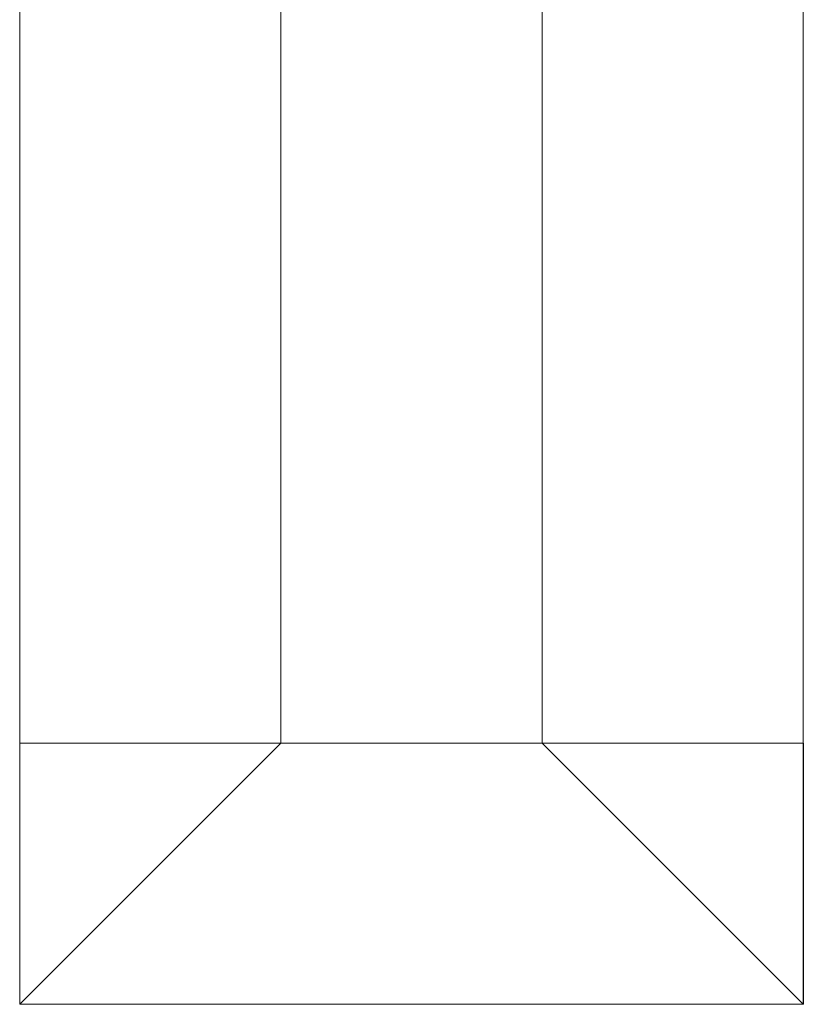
# Model space of a CAD drawing. Extents: x 5066 to 9756, y -2696 to -1109.
# Tile 155 of 208: x 9400.01 to 9401.21, y -2584.04 to -2582.53. Entities that reach past the tile are written whole.
import ezdxf

# ---------------------------------------------------------------- set-up
doc = ezdxf.new("R2010")
doc.units = 0
doc.header["$MEASUREMENT"] = 0
doc.layers.add('IFC-Parede padrão-Contorno', color=44, linetype='CONTINUOUS', lineweight=5)
doc.layers.add('IFC-Pilar-Contorno', color=83, linetype='CONTINUOUS', lineweight=5)

msp = doc.modelspace()

# ---------------------------------------------------------------- linework, layer by layer
at = {"layer": 'IFC-Parede padrão-Contorno', "color": 8, "lineweight": 5}
for p, q in [((9400.8117, -2583.6372), (9400.8117, -2581.1948)), ((9400.0117, -2584.0372), (9400.0117, -2581.3824)), ((9400.4117, -2583.6372), (9400.4117, -2581.4797)), ((9401.2117, -2584.0372), (9401.2117, -2581.6921)), ((9400.1993, -2583.8496), (9400.4117, -2583.6372)), ((9400.2241, -2583.8248), (9400.4117, -2583.6372)), ((9400.4117, -2583.6372), (9400.6241, -2583.6372)), ((9400.6241, -2583.6372), (9400.8117, -2583.6372)), ((9400.8117, -2583.6372), (9401.2117, -2584.0372)), ((9400.8117, -2583.6372), (9400.9993, -2583.8248)), ((9400.8117, -2583.6372), (9401.0241, -2583.8496)), ((9400.0117, -2584.0372), (9400.2241, -2583.8248)), ((9400.9993, -2583.8248), (9401.2117, -2584.0372)), ((9400.0117, -2584.0372), (9400.1993, -2583.8496)), ((9401.0241, -2583.8496), (9401.2117, -2584.0372)), ((9400.0117, -2584.0372), (9400.5745, -2584.0372)), ((9400.5745, -2584.0372), (9401.2117, -2584.0372))]:
    msp.add_line(p, q, dxfattribs=at)
at = {"layer": 'IFC-Pilar-Contorno', "color": 146, "lineweight": 5, "true_color": 0x105689}
for p, q in [((9400.0118, -2583.6373), (9401.2118, -2583.6373)), ((9400.0118, -2583.8839), (9400.0118, -2583.6373)), ((9400.0118, -2583.6373), (9400.472, -2583.6373)), ((9400.472, -2583.6373), (9401.2118, -2583.6373)), ((9401.2118, -2584.0373), (9401.2118, -2583.6373)), ((9401.2118, -2583.7907), (9401.2118, -2583.6373)), ((9401.2118, -2584.0373), (9401.2118, -2583.7907)), ((9400.0118, -2584.0373), (9400.0118, -2583.8839)), ((9400.0118, -2584.0373), (9400.7515, -2584.0373)), ((9400.7515, -2584.0373), (9401.2118, -2584.0373))]:
    msp.add_line(p, q, dxfattribs=at)

doc.saveas('drawing.dxf')
